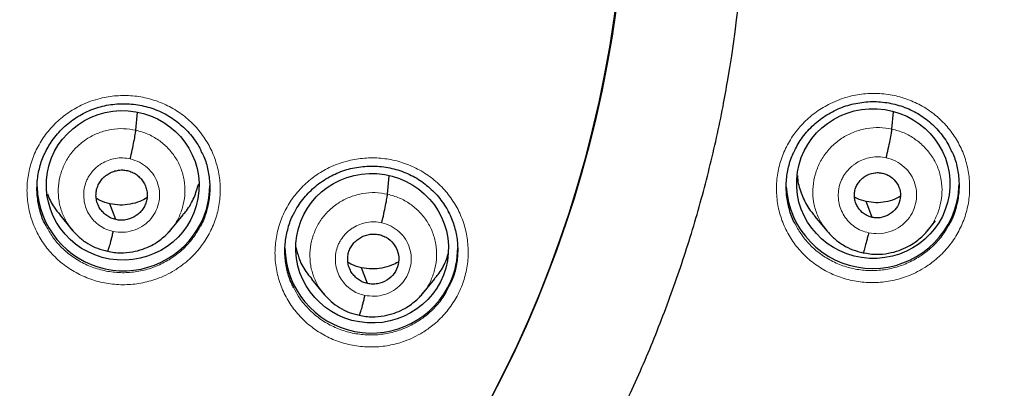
# Model space of a CAD drawing. Header units: millimetres. Extents: x 8 to 2385, y 12 to 2606.
# Tile 128 of 156: x 1071 to 1090, y 1852 to 1859. Entities that reach past the tile are written whole.
import ezdxf

# ---------------------------------------------------------------- set-up
doc = ezdxf.new("R2010")
doc.units = ezdxf.units.MM

msp = doc.modelspace()

# ---------------------------------------------------------------- linework, layer by layer
at = {"color": 7, "linetype": 'Continuous', "lineweight": 30}
for p, q in [((1072.789, 1856.731), (1072.821, 1857.085)), ((1087.663, 1856.753), (1087.693, 1857.093)), ((1077.739, 1855.472), (1077.772, 1855.833)), ((1071.291, 1855.063), (1071.538, 1854.766)), ((1073.474, 1854.769), (1073.72, 1855.066)), ((1086.141, 1855.039), (1086.387, 1854.743)), ((1088.362, 1854.752), (1088.521, 1854.946)), ((1073.478, 1854.781), (1073.47, 1854.772)), ((1088.365, 1854.764), (1088.358, 1854.756)), ((1076.241, 1853.802), (1076.488, 1853.505)), ((1078.425, 1853.511), (1078.671, 1853.809)), ((1078.428, 1853.523), (1078.421, 1853.514))]:
    msp.add_line(p, q, dxfattribs=at)
at = {"color": 7, "linetype": 'Continuous', "lineweight": 30, "flags": 128}
for points in [[(1072.394, 1854.971), (1072.329, 1855.146), (1072.277, 1855.283)], [(1087.274, 1855.016), (1087.209, 1855.19), (1087.157, 1855.327)], [(1077.345, 1853.712), (1077.279, 1853.887), (1077.228, 1854.024)]]:
    msp.add_lwpolyline(points, dxfattribs=at)
at = {"color": 7, "linetype": 'Continuous', "lineweight": 30}
for centre, radius, start, end in [((1059.33, 1862.229), 23.103, 180.848, 359.152), ((1060.242, 1861.884), 24.547, 350.2505, 359.1158), ((1072.547, 1855.669), 1.704, 181.7584, 333.5859), ((1072.6, 1855.639), 1.643, 333.6943, 359.9813), ((1087.284, 1855.714), 1.703, 183.1769, 346.2367), ((1087.343, 1855.684), 1.639, 346.7605, 359.1513), ((1077.424, 1854.443), 1.704, 180.9785, 336.4331), ((1077.478, 1854.414), 1.642, 336.5946, 359.9867)]:
    msp.add_arc(centre, radius, start, end, dxfattribs=at)
at = {"color": 252, "linetype": 'Continuous', "lineweight": 0}
for centre, radius, start, end in [((1059.329, 1862.269), 23.129, 185.2412, 354.9605), ((1059.81, 1862.9), 45.011, 269.5889, 349.5516)]:
    msp.add_arc(centre, radius, start, end, dxfattribs=at)
at = {"color": 7, "linetype": 'Continuous', "lineweight": 30}
for centre, major_axis, ratio in [((1072.53, 1855.645), (1.499, -0.109), 0.979049), ((1087.295, 1855.681), (1.507, -0.078), 0.976572), ((1077.435, 1854.408), (1.5, -0.098), 0.9788)]:
    msp.add_ellipse(centre, major_axis=major_axis, ratio=ratio, dxfattribs=at)
for points, knots in [([(1057.064, 1836.973), (1057.066, 1836.972), (1057.279, 1836.951), (1057.704, 1836.923), (1058.338, 1836.889), (1058.973, 1836.873), (1059.608, 1836.872), (1060.242, 1836.887), (1060.877, 1836.917), (1061.51, 1836.963), (1062.142, 1837.024), (1062.772, 1837.1), (1063.4, 1837.192), (1064.025, 1837.3), (1064.648, 1837.422), (1065.267, 1837.56), (1065.883, 1837.713), (1066.494, 1837.881), (1067.101, 1838.064), (1067.703, 1838.262), (1068.3, 1838.475), (1068.891, 1838.702), (1069.477, 1838.943), (1070.056, 1839.199), (1070.628, 1839.469), (1071.194, 1839.752), (1071.752, 1840.05), (1072.302, 1840.361), (1072.844, 1840.685), (1073.378, 1841.023), (1073.903, 1841.374), (1074.419, 1841.737), (1074.926, 1842.113), (1075.423, 1842.501), (1075.91, 1842.901), (1076.387, 1843.313), (1076.853, 1843.737), (1077.308, 1844.172), (1077.752, 1844.618), (1078.184, 1845.074), (1078.605, 1845.541), (1079.014, 1846.018), (1079.41, 1846.505), (1079.794, 1847.002), (1080.166, 1847.508), (1080.524, 1848.023), (1080.869, 1848.546), (1081.201, 1849.078), (1081.519, 1849.617), (1081.824, 1850.165), (1082.114, 1850.719), (1082.39, 1851.281), (1082.652, 1851.849), (1082.9, 1852.423), (1083.132, 1853.003), (1083.35, 1853.589), (1083.554, 1854.18), (1083.742, 1854.775), (1083.914, 1855.375), (1084.072, 1855.979), (1084.214, 1856.587), (1084.336, 1857.169), (1084.403, 1857.549), (1084.433, 1857.724)], [0, 0, 0, 0, 0.000196, 0.016906, 0.033617, 0.050328, 0.06704, 0.083751, 0.100462, 0.117173, 0.133884, 0.150595, 0.167306, 0.184017, 0.200728, 0.217438, 0.234149, 0.250859, 0.267569, 0.284279, 0.300988, 0.317698, 0.334407, 0.351115, 0.367824, 0.384532, 0.401239, 0.417946, 0.434653, 0.45136, 0.468066, 0.484771, 0.501476, 0.518181, 0.534885, 0.551589, 0.568292, 0.584995, 0.601697, 0.618399, 0.6351, 0.6518, 0.668501, 0.6852, 0.701899, 0.718598, 0.735296, 0.751994, 0.768691, 0.785388, 0.802084, 0.81878, 0.835475, 0.85217, 0.868864, 0.885558, 0.902252, 0.918945, 0.935638, 0.952331, 0.969023, 0.985715, 1, 1, 1, 1]), ([(1071.01, 1856.301), (1071.032, 1856.345), (1071.079, 1856.436), (1071.167, 1856.565), (1071.27, 1856.69), (1071.385, 1856.806), (1071.511, 1856.91), (1071.647, 1857.003), (1071.79, 1857.082), (1071.94, 1857.146), (1072.095, 1857.196), (1072.254, 1857.231), (1072.416, 1857.251), (1072.58, 1857.256), (1072.745, 1857.245), (1072.908, 1857.219), (1073.067, 1857.178), (1073.22, 1857.123), (1073.366, 1857.053), (1073.504, 1856.97), (1073.633, 1856.874), (1073.754, 1856.766), (1073.864, 1856.647), (1073.962, 1856.517), (1074.032, 1856.407), (1074.064, 1856.339), (1074.073, 1856.32)], [0, 0, 0, 0, 0.039331, 0.081724, 0.124491, 0.167548, 0.210774, 0.254009, 0.297087, 0.339906, 0.382334, 0.42461, 0.467281, 0.510274, 0.553466, 0.596704, 0.639821, 0.682721, 0.725257, 0.767448, 0.810009, 0.853007, 0.896292, 0.93968, 0.982906, 1, 1, 1, 1]), ([(1085.749, 1856.336), (1085.771, 1856.379), (1085.817, 1856.468), (1085.904, 1856.597), (1086.006, 1856.722), (1086.121, 1856.838), (1086.246, 1856.944), (1086.382, 1857.037), (1086.526, 1857.117), (1086.675, 1857.183), (1086.83, 1857.234), (1086.988, 1857.269), (1087.15, 1857.291), (1087.314, 1857.297), (1087.479, 1857.287), (1087.642, 1857.263), (1087.801, 1857.223), (1087.955, 1857.168), (1088.101, 1857.1), (1088.239, 1857.018), (1088.369, 1856.923), (1088.49, 1856.816), (1088.6, 1856.697), (1088.698, 1856.568), (1088.769, 1856.458), (1088.801, 1856.39), (1088.811, 1856.37)], [0, 0, 0, 0, 0.0380041, 0.080379, 0.1231293, 0.1661735, 0.2093938, 0.2526308, 0.2957196, 0.3385542, 0.3810066, 0.4233139, 0.4660211, 0.5090516, 0.5522843, 0.5955692, 0.6387395, 0.6816995, 0.7243029, 0.766557, 0.8091725, 0.852222, 0.8955543, 0.9389843, 0.9822475, 1, 1, 1, 1]), ([(1087.55, 1856.189), (1087.564, 1856.248), (1087.591, 1856.367), (1087.627, 1856.538), (1087.653, 1856.679), (1087.66, 1856.728), (1087.663, 1856.753)], [0, 0, 0, 0, 0.249179, 0.499761, 0.750126, 1, 1, 1, 1]), ([(1072.676, 1856.168), (1072.69, 1856.227), (1072.717, 1856.346), (1072.753, 1856.516), (1072.779, 1856.657), (1072.786, 1856.707), (1072.789, 1856.731)], [0, 0, 0, 0, 0.249729, 0.500005, 0.749951, 1, 1, 1, 1]), ([(1088.806, 1856.372), (1088.826, 1856.334), (1088.891, 1856.214), (1088.953, 1855.991), (1088.989, 1855.713), (1088.976, 1855.43), (1088.911, 1855.157), (1088.849, 1854.975), (1088.798, 1854.895), (1088.798, 1854.894)], [0, 0, 0, 0, 0.082977, 0.266315, 0.449435, 0.632554, 0.815503, 0.998452, 1, 1, 1, 1]), ([(1071.025, 1854.843), (1071.019, 1854.854), (1070.963, 1854.945), (1070.901, 1855.137), (1070.844, 1855.412), (1070.839, 1855.695), (1070.884, 1855.972), (1070.944, 1856.178), (1071.002, 1856.281), (1071.014, 1856.302)], [0, 0, 0, 0, 0.024531, 0.210097, 0.395663, 0.581172, 0.766682, 0.952139, 1, 1, 1, 1]), ([(1074.068, 1856.322), (1074.088, 1856.286), (1074.151, 1856.167), (1074.213, 1855.946), (1074.25, 1855.667), (1074.238, 1855.385), (1074.173, 1855.112), (1074.111, 1854.93), (1074.06, 1854.848), (1074.06, 1854.847)], [0, 0, 0, 0, 0.0792909, 0.2628667, 0.446391, 0.6299151, 0.8133833, 0.9968515, 1, 1, 1, 1]), ([(1085.763, 1854.879), (1085.756, 1854.89), (1085.701, 1854.981), (1085.639, 1855.174), (1085.582, 1855.449), (1085.578, 1855.731), (1085.623, 1856.009), (1085.684, 1856.214), (1085.742, 1856.317), (1085.753, 1856.337)], [0, 0, 0, 0, 0.025931, 0.211623, 0.397313, 0.582788, 0.768262, 0.953597, 1, 1, 1, 1]), ([(1075.902, 1855.1), (1075.92, 1855.135), (1075.962, 1855.217), (1076.045, 1855.338), (1076.148, 1855.462), (1076.263, 1855.578), (1076.389, 1855.682), (1076.525, 1855.775), (1076.669, 1855.854), (1076.819, 1855.919), (1076.974, 1855.969), (1077.132, 1856.003), (1077.294, 1856.023), (1077.458, 1856.028), (1077.623, 1856.018), (1077.786, 1855.992), (1077.945, 1855.951), (1078.098, 1855.896), (1078.244, 1855.827), (1078.382, 1855.744), (1078.511, 1855.648), (1078.632, 1855.54), (1078.742, 1855.421), (1078.839, 1855.291), (1078.906, 1855.188), (1078.935, 1855.127), (1078.941, 1855.114)], [0, 0, 0, 0, 0.0317696, 0.074749, 0.1181077, 0.1617612, 0.2055884, 0.249425, 0.2931055, 0.336523, 0.3795467, 0.4224181, 0.4656929, 0.5092945, 0.5530994, 0.5969538, 0.6406882, 0.6842048, 0.7273561, 0.7701571, 0.8133303, 0.856947, 0.9008546, 0.9448652, 0.9887114, 1, 1, 1, 1]), ([(1072.394, 1854.971), (1072.363, 1854.98), (1072.299, 1854.998), (1072.214, 1855.049), (1072.14, 1855.114), (1072.08, 1855.191), (1072.035, 1855.277), (1072.008, 1855.371), (1072.001, 1855.467), (1072.014, 1855.564), (1072.046, 1855.656), (1072.095, 1855.74), (1072.161, 1855.813), (1072.24, 1855.872), (1072.329, 1855.916), (1072.425, 1855.943), (1072.524, 1855.953), (1072.589, 1855.942), (1072.622, 1855.936)], [0, 0, 0, 0, 0.062617, 0.125101, 0.187763, 0.250498, 0.313063, 0.375351, 0.437609, 0.500002, 0.562395, 0.624651, 0.686938, 0.749502, 0.812238, 0.8749, 0.937383, 1, 1, 1, 1]), ([(1072.622, 1855.936), (1072.653, 1855.928), (1072.717, 1855.91), (1072.802, 1855.859), (1072.876, 1855.794), (1072.936, 1855.717), (1072.981, 1855.631), (1073.008, 1855.537), (1073.015, 1855.44), (1073.002, 1855.344), (1072.97, 1855.252), (1072.921, 1855.168), (1072.855, 1855.095), (1072.776, 1855.036), (1072.687, 1854.992), (1072.591, 1854.965), (1072.492, 1854.955), (1072.427, 1854.966), (1072.394, 1854.971)], [0, 0, 0, 0, 0.062617, 0.125101, 0.187763, 0.250498, 0.313063, 0.375351, 0.437609, 0.500002, 0.562395, 0.624651, 0.686938, 0.749502, 0.812238, 0.8749, 0.937383, 1, 1, 1, 1]), ([(1085.804, 1855.841), (1085.805, 1855.814), (1085.81, 1855.685), (1085.884, 1855.464), (1085.997, 1855.219), (1086.105, 1855.092), (1086.146, 1855.044)], [0, 0, 0, 0, 0.092023, 0.438071, 0.784419, 1, 1, 1, 1]), ([(1087.274, 1855.016), (1087.246, 1855.024), (1087.189, 1855.04), (1087.087, 1855.1), (1087.004, 1855.187), (1086.951, 1855.29), (1086.926, 1855.374), (1086.921, 1855.461), (1086.932, 1855.548), (1086.961, 1855.631), (1087.005, 1855.707), (1087.064, 1855.773), (1087.159, 1855.844), (1087.272, 1855.888), (1087.391, 1855.9), (1087.449, 1855.89), (1087.479, 1855.885)], [0, 0, 0, 0, 0.062686, 0.125241, 0.250236, 0.312866, 0.375218, 0.43754, 0.5, 0.56246, 0.624782, 0.687134, 0.749764, 0.874759, 0.937314, 1, 1, 1, 1]), ([(1087.479, 1855.885), (1087.507, 1855.877), (1087.564, 1855.861), (1087.666, 1855.801), (1087.769, 1855.694), (1087.836, 1855.529), (1087.829, 1855.351), (1087.756, 1855.189), (1087.622, 1855.068), (1087.481, 1855.014), (1087.362, 1855.002), (1087.304, 1855.011), (1087.274, 1855.016)], [0, 0, 0, 0, 0.062837, 0.125544, 0.25084, 0.375529, 0.5, 0.624471, 0.74916, 0.874456, 0.937163, 1, 1, 1, 1]), ([(1073.715, 1855.071), (1073.738, 1855.096), (1073.829, 1855.195), (1073.94, 1855.401), (1073.997, 1855.587), (1074.024, 1855.678)], [0, 0, 0, 0, 0.1463937, 0.5855337, 1, 1, 1, 1]), ([(1071.047, 1855.477), (1071.086, 1855.386), (1071.151, 1855.238), (1071.256, 1855.115), (1071.297, 1855.067)], [0, 0, 0, 0, 0.611157, 1, 1, 1, 1]), ([(1072.277, 1855.283), (1072.212, 1855.3), (1072.117, 1855.324), (1072.035, 1855.375), (1072.01, 1855.39)], [0, 0, 0, 0, 0.690992, 1, 1, 1, 1]), ([(1073.006, 1855.398), (1072.961, 1855.374), (1072.857, 1855.318), (1072.677, 1855.271), (1072.476, 1855.25), (1072.343, 1855.272), (1072.277, 1855.283)], [0, 0, 0, 0, 0.202172, 0.468433, 0.733933, 1, 1, 1, 1]), ([(1077.627, 1854.908), (1077.64, 1854.968), (1077.668, 1855.087), (1077.703, 1855.257), (1077.73, 1855.398), (1077.736, 1855.447), (1077.739, 1855.472)], [0, 0, 0, 0, 0.249584, 0.499943, 0.749994, 1, 1, 1, 1]), ([(1087.157, 1855.327), (1087.095, 1855.342), (1087.013, 1855.362), (1086.943, 1855.405), (1086.927, 1855.415)], [0, 0, 0, 0, 0.767535, 1, 1, 1, 1]), ([(1087.82, 1855.424), (1087.787, 1855.406), (1087.698, 1855.359), (1087.537, 1855.317), (1087.346, 1855.296), (1087.22, 1855.317), (1087.157, 1855.327)], [0, 0, 0, 0, 0.163934, 0.442959, 0.72119, 1, 1, 1, 1]), ([(1075.896, 1853.632), (1075.882, 1853.657), (1075.822, 1853.764), (1075.76, 1853.973), (1075.716, 1854.25), (1075.721, 1854.532), (1075.779, 1854.807), (1075.842, 1855), (1075.897, 1855.092), (1075.903, 1855.103)], [0, 0, 0, 0, 0.056329, 0.240173, 0.423966, 0.607759, 0.791558, 0.975356, 1, 1, 1, 1]), ([(1078.941, 1855.12), (1078.979, 1855.035), (1079.056, 1854.864), (1079.114, 1854.587), (1079.127, 1854.306), (1079.089, 1854.027), (1079.028, 1853.809), (1078.966, 1853.692), (1078.948, 1853.659)], [0, 0, 0, 0, 0.185196, 0.370391, 0.555551, 0.740711, 0.925894, 1, 1, 1, 1]), ([(1071.533, 1854.773), (1071.58, 1854.721), (1071.673, 1854.617), (1071.844, 1854.495), (1072.03, 1854.399), (1072.165, 1854.366), (1072.233, 1854.349)], [0, 0, 0, 0, 0.251186, 0.501606, 0.751015, 1, 1, 1, 1]), ([(1072.233, 1854.35), (1072.276, 1854.341), (1072.36, 1854.324), (1072.524, 1854.314), (1072.715, 1854.33), (1072.918, 1854.384), (1073.09, 1854.458), (1073.229, 1854.541), (1073.337, 1854.627), (1073.42, 1854.705), (1073.464, 1854.757), (1073.484, 1854.78)], [0, 0, 0, 0, 0.095256, 0.185825, 0.353587, 0.504222, 0.637675, 0.753886, 0.852923, 0.9349, 1, 1, 1, 1]), ([(1072.34, 1854.74), (1072.333, 1854.711), (1072.319, 1854.654), (1072.293, 1854.55), (1072.264, 1854.441), (1072.242, 1854.371), (1072.235, 1854.356), (1072.233, 1854.351)], [0, 0, 0, 0, 0.146539, 0.292515, 0.584478, 0.876483, 1, 1, 1, 1]), ([(1077.345, 1853.712), (1077.313, 1853.721), (1077.25, 1853.739), (1077.165, 1853.789), (1077.091, 1853.854), (1077.03, 1853.931), (1076.985, 1854.017), (1076.959, 1854.111), (1076.952, 1854.207), (1076.965, 1854.304), (1076.996, 1854.396), (1077.046, 1854.48), (1077.112, 1854.553), (1077.191, 1854.612), (1077.28, 1854.656), (1077.375, 1854.683), (1077.475, 1854.693), (1077.54, 1854.682), (1077.572, 1854.677)], [0, 0, 0, 0, 0.0626177, 0.1251028, 0.1877661, 0.2505016, 0.3130654, 0.3753526, 0.4376099, 0.5000032, 0.5623955, 0.6246504, 0.6869358, 0.7494989, 0.8122346, 0.8748982, 0.9373831, 1, 1, 1, 1]), ([(1077.572, 1854.677), (1077.604, 1854.668), (1077.667, 1854.65), (1077.781, 1854.583), (1077.895, 1854.464), (1077.969, 1854.28), (1077.961, 1854.083), (1077.88, 1853.903), (1077.731, 1853.769), (1077.575, 1853.709), (1077.443, 1853.696), (1077.378, 1853.707), (1077.345, 1853.712)], [0, 0, 0, 0, 0.062837, 0.125541, 0.250834, 0.375529, 0.500003, 0.624475, 0.749167, 0.87446, 0.937164, 1, 1, 1, 1]), ([(1086.382, 1854.752), (1086.43, 1854.698), (1086.525, 1854.593), (1086.699, 1854.468), (1086.889, 1854.371), (1087.027, 1854.338), (1087.095, 1854.321)], [0, 0, 0, 0, 0.251226, 0.501653, 0.751046, 1, 1, 1, 1]), ([(1087.096, 1854.321), (1087.14, 1854.313), (1087.226, 1854.295), (1087.393, 1854.286), (1087.587, 1854.303), (1087.795, 1854.358), (1087.969, 1854.434), (1088.111, 1854.52), (1088.222, 1854.607), (1088.306, 1854.687), (1088.351, 1854.74), (1088.371, 1854.763)], [0, 0, 0, 0, 0.095258, 0.185832, 0.353616, 0.504274, 0.637746, 0.753967, 0.853001, 0.934955, 1, 1, 1, 1]), ([(1087.203, 1854.712), (1087.196, 1854.683), (1087.182, 1854.626), (1087.156, 1854.521), (1087.127, 1854.413), (1087.105, 1854.342), (1087.098, 1854.327), (1087.096, 1854.323)], [0, 0, 0, 0, 0.146995, 0.293092, 0.584647, 0.876143, 1, 1, 1, 1]), ([(1075.938, 1854.427), (1075.955, 1854.358), (1075.995, 1854.191), (1076.101, 1853.979), (1076.207, 1853.854), (1076.247, 1853.807)], [0, 0, 0, 0, 0.30382, 0.733561, 1, 1, 1, 1]), ([(1078.666, 1853.813), (1078.688, 1853.838), (1078.78, 1853.938), (1078.873, 1854.104), (1078.918, 1854.25), (1078.934, 1854.299)], [0, 0, 0, 0, 0.179443, 0.719328, 1, 1, 1, 1]), ([(1077.228, 1854.024), (1077.162, 1854.04), (1077.068, 1854.064), (1076.986, 1854.115), (1076.961, 1854.131)], [0, 0, 0, 0, 0.690896, 1, 1, 1, 1]), ([(1077.951, 1854.137), (1077.908, 1854.114), (1077.806, 1854.059), (1077.628, 1854.012), (1077.426, 1853.991), (1077.294, 1854.013), (1077.228, 1854.024)], [0, 0, 0, 0, 0.195649, 0.464088, 0.731761, 1, 1, 1, 1]), ([(1076.484, 1853.513), (1076.53, 1853.461), (1076.624, 1853.357), (1076.794, 1853.235), (1076.981, 1853.139), (1077.116, 1853.106), (1077.183, 1853.09)], [0, 0, 0, 0, 0.251202, 0.501625, 0.751027, 1, 1, 1, 1]), ([(1077.183, 1853.09), (1077.226, 1853.082), (1077.311, 1853.065), (1077.475, 1853.055), (1077.665, 1853.071), (1077.869, 1853.125), (1078.04, 1853.199), (1078.179, 1853.283), (1078.288, 1853.368), (1078.371, 1853.447), (1078.415, 1853.499), (1078.434, 1853.522)], [0, 0, 0, 0, 0.09523, 0.185778, 0.353514, 0.504137, 0.637589, 0.753809, 0.852865, 0.934867, 1, 1, 1, 1]), ([(1077.291, 1853.481), (1077.284, 1853.452), (1077.27, 1853.395), (1077.244, 1853.29), (1077.215, 1853.182), (1077.193, 1853.111), (1077.186, 1853.096), (1077.184, 1853.092)], [0, 0, 0, 0, 0.146656, 0.292659, 0.584499, 0.876362, 1, 1, 1, 1])]:
    msp.add_open_spline(points, degree=3, knots=knots, dxfattribs=at)
at = {"color": 252, "linetype": 'Continuous', "lineweight": 0}
for points, knots in [([(1073.553, 1853.976), (1073.621, 1854.021), (1073.777, 1854.126), (1073.988, 1854.332), (1074.179, 1854.586), (1074.322, 1854.869), (1074.416, 1855.171), (1074.455, 1855.484), (1074.442, 1855.798), (1074.373, 1856.106), (1074.254, 1856.398), (1074.086, 1856.666), (1073.875, 1856.903), (1073.625, 1857.101), (1073.345, 1857.256), (1073.043, 1857.361), (1072.726, 1857.416), (1072.404, 1857.417), (1072.126, 1857.373), (1071.896, 1857.303), (1071.675, 1857.21), (1071.433, 1857.067), (1071.188, 1856.862), (1070.983, 1856.618), (1070.821, 1856.346), (1070.709, 1856.05), (1070.648, 1855.74), (1070.642, 1855.425), (1070.689, 1855.113), (1070.79, 1854.815), (1070.94, 1854.536), (1071.136, 1854.287), (1071.372, 1854.074), (1071.642, 1853.903), (1071.936, 1853.778), (1072.249, 1853.704), (1072.57, 1853.682), (1072.89, 1853.714), (1073.161, 1853.787), (1073.382, 1853.878), (1073.496, 1853.943), (1073.553, 1853.976)], [0, 0, 0, 0, 0.0206, 0.047441, 0.074283, 0.10112, 0.127957, 0.154792, 0.181627, 0.208465, 0.235303, 0.262148, 0.288992, 0.315843, 0.342694, 0.369549, 0.396403, 0.423258, 0.450113, 0.466893, 0.483672, 0.510511, 0.537349, 0.564188, 0.591027, 0.617862, 0.644698, 0.671534, 0.698369, 0.725209, 0.752049, 0.778896, 0.805742, 0.832594, 0.859447, 0.886302, 0.913158, 0.940012, 0.966865, 0.983433, 1, 1, 1, 1]), ([(1088.294, 1854.02), (1088.364, 1854.067), (1088.522, 1854.173), (1088.735, 1854.382), (1088.925, 1854.638), (1089.067, 1854.922), (1089.16, 1855.224), (1089.198, 1855.537), (1089.184, 1855.852), (1089.115, 1856.159), (1088.996, 1856.45), (1088.827, 1856.717), (1088.616, 1856.952), (1088.366, 1857.148), (1088.086, 1857.301), (1087.783, 1857.405), (1087.466, 1857.458), (1087.144, 1857.457), (1086.865, 1857.411), (1086.635, 1857.34), (1086.413, 1857.245), (1086.172, 1857.1), (1085.928, 1856.893), (1085.723, 1856.649), (1085.562, 1856.375), (1085.451, 1856.078), (1085.391, 1855.768), (1085.386, 1855.453), (1085.433, 1855.142), (1085.535, 1854.844), (1085.685, 1854.567), (1085.882, 1854.32), (1086.118, 1854.107), (1086.388, 1853.938), (1086.683, 1853.815), (1086.995, 1853.743), (1087.317, 1853.723), (1087.637, 1853.757), (1087.907, 1853.831), (1088.126, 1853.923), (1088.238, 1853.988), (1088.294, 1854.02)], [0, 0, 0, 0, 0.021162, 0.048012, 0.074861, 0.101685, 0.128509, 0.155318, 0.182126, 0.208935, 0.235744, 0.262569, 0.289395, 0.316245, 0.343095, 0.369969, 0.396842, 0.423726, 0.45061, 0.467437, 0.484264, 0.511098, 0.537932, 0.564766, 0.5916, 0.618418, 0.645236, 0.672043, 0.69885, 0.725662, 0.752475, 0.779307, 0.80614, 0.832998, 0.859857, 0.886735, 0.913613, 0.940497, 0.967381, 0.98369, 1, 1, 1, 1]), ([(1071.548, 1854.762), (1071.514, 1854.803), (1071.427, 1854.905), (1071.334, 1855.099), (1071.269, 1855.33), (1071.255, 1855.571), (1071.287, 1855.81), (1071.365, 1856.039), (1071.486, 1856.25), (1071.647, 1856.432), (1071.842, 1856.58), (1072.063, 1856.688), (1072.301, 1856.751), (1072.547, 1856.772), (1072.708, 1856.745), (1072.789, 1856.731)], [0, 0, 0, 0, 0.051981, 0.130999, 0.20995, 0.288859, 0.367873, 0.446887, 0.525796, 0.604746, 0.683764, 0.762792, 0.841849, 0.920872, 1, 1, 1, 1]), ([(1086.397, 1854.74), (1086.362, 1854.781), (1086.274, 1854.885), (1086.179, 1855.083), (1086.113, 1855.319), (1086.098, 1855.564), (1086.132, 1855.808), (1086.211, 1856.042), (1086.334, 1856.257), (1086.499, 1856.444), (1086.698, 1856.596), (1086.923, 1856.706), (1087.165, 1856.772), (1087.416, 1856.794), (1087.581, 1856.767), (1087.663, 1856.753)], [0, 0, 0, 0, 0.051942, 0.130964, 0.209917, 0.288829, 0.367847, 0.446864, 0.525776, 0.60473, 0.683751, 0.762782, 0.841842, 0.92087, 1, 1, 1, 1]), ([(1087.663, 1856.753), (1087.743, 1856.731), (1087.904, 1856.687), (1088.12, 1856.562), (1088.309, 1856.402), (1088.463, 1856.209), (1088.575, 1855.989), (1088.64, 1855.752), (1088.654, 1855.506), (1088.622, 1855.262), (1088.54, 1855.03), (1088.453, 1854.86), (1088.381, 1854.782), (1088.365, 1854.764)], [0, 0, 0, 0, 0.097342, 0.194558, 0.291814, 0.389034, 0.486243, 0.583367, 0.680441, 0.777645, 0.874848, 0.971922, 1, 1, 1, 1]), ([(1072.789, 1856.731), (1072.868, 1856.71), (1073.025, 1856.666), (1073.237, 1856.543), (1073.423, 1856.386), (1073.574, 1856.195), (1073.683, 1855.98), (1073.747, 1855.747), (1073.761, 1855.506), (1073.729, 1855.267), (1073.649, 1855.04), (1073.564, 1854.874), (1073.494, 1854.798), (1073.478, 1854.781)], [0, 0, 0, 0, 0.0973894, 0.1946494, 0.2919505, 0.3892164, 0.4864704, 0.5836414, 0.6807616, 0.7780107, 0.8752592, 0.9723783, 1, 1, 1, 1]), ([(1072.34, 1854.74), (1072.293, 1854.753), (1072.198, 1854.779), (1072.072, 1854.853), (1071.961, 1854.947), (1071.871, 1855.061), (1071.806, 1855.19), (1071.769, 1855.329), (1071.759, 1855.473), (1071.775, 1855.617), (1071.814, 1855.735), (1071.853, 1855.807), (1071.875, 1855.842), (1071.887, 1855.86), (1071.896, 1855.871), (1071.903, 1855.88), (1071.91, 1855.891), (1071.933, 1855.92), (1071.974, 1855.965), (1072.026, 1856.013), (1072.073, 1856.048), (1072.141, 1856.093), (1072.242, 1856.142), (1072.384, 1856.18), (1072.531, 1856.193), (1072.628, 1856.176), (1072.676, 1856.168)], [0, 0, 0, 0, 0.062595, 0.124977, 0.187336, 0.24963, 0.311864, 0.374269, 0.436884, 0.499537, 0.562182, 0.597225, 0.606402, 0.615575, 0.624744, 0.62538, 0.629907, 0.642056, 0.673378, 0.707882, 0.732578, 0.749884, 0.812382, 0.874899, 0.937372, 1, 1, 1, 1]), ([(1072.676, 1856.168), (1072.738, 1856.149), (1072.863, 1856.111), (1073.023, 1855.997), (1073.149, 1855.849), (1073.231, 1855.673), (1073.263, 1855.483), (1073.244, 1855.29), (1073.175, 1855.109), (1073.061, 1854.951), (1072.908, 1854.828), (1072.729, 1854.747), (1072.534, 1854.712), (1072.405, 1854.731), (1072.34, 1854.74)], [0, 0, 0, 0, 0.083334, 0.166665, 0.249998, 0.333328, 0.416663, 0.5, 0.583334, 0.666673, 0.750003, 0.833335, 0.916666, 1, 1, 1, 1]), ([(1078.428, 1852.749), (1078.496, 1852.795), (1078.653, 1852.9), (1078.865, 1853.106), (1079.056, 1853.36), (1079.2, 1853.643), (1079.294, 1853.945), (1079.333, 1854.258), (1079.32, 1854.572), (1079.252, 1854.88), (1079.134, 1855.172), (1078.966, 1855.439), (1078.755, 1855.676), (1078.505, 1855.874), (1078.226, 1856.028), (1077.923, 1856.134), (1077.607, 1856.189), (1077.285, 1856.19), (1077.006, 1856.145), (1076.776, 1856.075), (1076.555, 1855.982), (1076.313, 1855.839), (1076.068, 1855.634), (1075.862, 1855.39), (1075.7, 1855.118), (1075.588, 1854.822), (1075.527, 1854.512), (1075.52, 1854.197), (1075.567, 1853.886), (1075.668, 1853.587), (1075.817, 1853.309), (1076.013, 1853.061), (1076.248, 1852.847), (1076.518, 1852.676), (1076.813, 1852.551), (1077.125, 1852.478), (1077.446, 1852.456), (1077.767, 1852.488), (1078.037, 1852.561), (1078.257, 1852.652), (1078.371, 1852.717), (1078.428, 1852.749)], [0, 0, 0, 0, 0.020761, 0.047602, 0.074443, 0.101274, 0.128105, 0.154932, 0.181759, 0.20859, 0.235421, 0.262263, 0.289105, 0.315958, 0.342812, 0.369674, 0.396536, 0.423399, 0.450262, 0.467053, 0.483845, 0.510679, 0.537514, 0.564349, 0.591183, 0.618012, 0.644841, 0.671669, 0.698496, 0.72533, 0.752164, 0.77901, 0.805855, 0.832712, 0.859569, 0.886432, 0.913295, 0.940157, 0.967018, 0.983509, 1, 1, 1, 1]), ([(1087.203, 1854.712), (1087.154, 1854.725), (1087.057, 1854.752), (1086.926, 1854.828), (1086.811, 1854.925), (1086.719, 1855.042), (1086.651, 1855.175), (1086.613, 1855.319), (1086.602, 1855.468), (1086.619, 1855.616), (1086.659, 1855.739), (1086.7, 1855.814), (1086.723, 1855.85), (1086.735, 1855.868), (1086.744, 1855.88), (1086.751, 1855.889), (1086.759, 1855.9), (1086.783, 1855.931), (1086.824, 1855.977), (1086.878, 1856.026), (1086.927, 1856.063), (1086.998, 1856.11), (1087.101, 1856.161), (1087.248, 1856.201), (1087.401, 1856.215), (1087.5, 1856.197), (1087.55, 1856.189)], [0, 0, 0, 0, 0.062593, 0.124976, 0.187335, 0.249628, 0.311861, 0.374266, 0.436882, 0.499535, 0.562184, 0.597226, 0.606402, 0.615575, 0.624744, 0.625379, 0.629905, 0.642054, 0.673377, 0.707897, 0.732597, 0.749883, 0.812382, 0.874899, 0.937373, 1, 1, 1, 1]), ([(1087.55, 1856.189), (1087.615, 1856.17), (1087.743, 1856.131), (1087.909, 1856.013), (1088.039, 1855.861), (1088.123, 1855.68), (1088.157, 1855.483), (1088.137, 1855.284), (1088.066, 1855.096), (1087.947, 1854.933), (1087.79, 1854.804), (1087.605, 1854.721), (1087.403, 1854.684), (1087.27, 1854.703), (1087.203, 1854.712)], [0, 0, 0, 0, 0.083335, 0.166666, 0.249998, 0.333328, 0.416663, 0.5, 0.583334, 0.666672, 0.750002, 0.833334, 0.916665, 1, 1, 1, 1]), ([(1076.498, 1853.502), (1076.464, 1853.542), (1076.378, 1853.644), (1076.285, 1853.838), (1076.22, 1854.069), (1076.205, 1854.31), (1076.238, 1854.549), (1076.316, 1854.778), (1076.436, 1854.989), (1076.598, 1855.171), (1076.793, 1855.32), (1077.014, 1855.428), (1077.251, 1855.491), (1077.497, 1855.513), (1077.659, 1855.486), (1077.739, 1855.472)], [0, 0, 0, 0, 0.051786, 0.13082, 0.209787, 0.288713, 0.367744, 0.446774, 0.525698, 0.604665, 0.683699, 0.762743, 0.841816, 0.920856, 1, 1, 1, 1]), ([(1077.739, 1855.472), (1077.818, 1855.45), (1077.976, 1855.407), (1078.188, 1855.284), (1078.373, 1855.127), (1078.524, 1854.937), (1078.633, 1854.722), (1078.697, 1854.489), (1078.712, 1854.249), (1078.68, 1854.009), (1078.6, 1853.782), (1078.514, 1853.616), (1078.444, 1853.54), (1078.428, 1853.523)], [0, 0, 0, 0, 0.097383, 0.194638, 0.291934, 0.389194, 0.486443, 0.583608, 0.680723, 0.777967, 0.87521, 0.972323, 1, 1, 1, 1]), ([(1073.442, 1854.183), (1073.359, 1854.137), (1073.192, 1854.046), (1072.916, 1853.962), (1072.631, 1853.922), (1072.343, 1853.93), (1072.061, 1853.986), (1071.793, 1854.086), (1071.546, 1854.23), (1071.328, 1854.413), (1071.149, 1854.618), (1071.064, 1854.772), (1071.025, 1854.843)], [0, 0, 0, 0, 0.101319, 0.202638, 0.303956, 0.405274, 0.506614, 0.607954, 0.709314, 0.810675, 0.912036, 1, 1, 1, 1]), ([(1074.06, 1854.847), (1074.013, 1854.767), (1073.92, 1854.605), (1073.753, 1854.421), (1073.591, 1854.281), (1073.492, 1854.216), (1073.442, 1854.183)], [0, 0, 0, 0, 0.3041905, 0.6136935, 0.8068467, 1, 1, 1, 1]), ([(1077.291, 1853.481), (1077.243, 1853.494), (1077.149, 1853.519), (1077.022, 1853.593), (1076.912, 1853.687), (1076.822, 1853.8), (1076.757, 1853.929), (1076.719, 1854.069), (1076.709, 1854.213), (1076.726, 1854.356), (1076.765, 1854.474), (1076.804, 1854.547), (1076.826, 1854.582), (1076.838, 1854.599), (1076.846, 1854.611), (1076.853, 1854.62), (1076.861, 1854.631), (1076.884, 1854.66), (1076.924, 1854.705), (1076.976, 1854.752), (1077.024, 1854.788), (1077.092, 1854.833), (1077.192, 1854.882), (1077.334, 1854.921), (1077.482, 1854.934), (1077.578, 1854.917), (1077.627, 1854.908)], [0, 0, 0, 0, 0.062594, 0.124976, 0.187336, 0.249629, 0.311863, 0.374268, 0.436884, 0.499536, 0.562181, 0.597225, 0.606401, 0.615575, 0.624744, 0.62538, 0.629906, 0.642055, 0.673378, 0.70789, 0.732588, 0.749884, 0.812382, 0.874899, 0.937373, 1, 1, 1, 1]), ([(1077.627, 1854.908), (1077.689, 1854.89), (1077.814, 1854.852), (1077.974, 1854.738), (1078.099, 1854.59), (1078.181, 1854.415), (1078.214, 1854.224), (1078.195, 1854.032), (1078.126, 1853.851), (1078.011, 1853.693), (1077.859, 1853.569), (1077.68, 1853.488), (1077.484, 1853.453), (1077.355, 1853.472), (1077.291, 1853.481)], [0, 0, 0, 0, 0.083334, 0.166666, 0.249998, 0.333328, 0.416663, 0.5, 0.583334, 0.666673, 0.750003, 0.833335, 0.916665, 1, 1, 1, 1]), ([(1088.179, 1854.228), (1088.096, 1854.181), (1087.928, 1854.089), (1087.652, 1854.004), (1087.367, 1853.964), (1087.079, 1853.97), (1086.797, 1854.025), (1086.529, 1854.125), (1086.282, 1854.268), (1086.064, 1854.45), (1085.886, 1854.655), (1085.802, 1854.808), (1085.763, 1854.879)], [0, 0, 0, 0, 0.101375, 0.202751, 0.304123, 0.405495, 0.506935, 0.608375, 0.709844, 0.811312, 0.91273, 1, 1, 1, 1]), ([(1088.798, 1854.894), (1088.751, 1854.813), (1088.657, 1854.65), (1088.489, 1854.466), (1088.328, 1854.326), (1088.229, 1854.26), (1088.179, 1854.228)], [0, 0, 0, 0, 0.306265, 0.615146, 0.807573, 1, 1, 1, 1]), ([(1078.948, 1853.659), (1078.924, 1853.608), (1078.86, 1853.472), (1078.707, 1853.277), (1078.519, 1853.092), (1078.378, 1852.998), (1078.316, 1852.957)], [0, 0, 0, 0, 0.177758, 0.474222, 0.770687, 1, 1, 1, 1]), ([(1078.316, 1852.957), (1078.266, 1852.928), (1078.164, 1852.87), (1077.967, 1852.788), (1077.725, 1852.723), (1077.438, 1852.694), (1077.151, 1852.713), (1076.872, 1852.779), (1076.608, 1852.891), (1076.367, 1853.043), (1076.158, 1853.235), (1075.996, 1853.432), (1075.925, 1853.574), (1075.896, 1853.632)], [0, 0, 0, 0, 0.061889, 0.123778, 0.224589, 0.325399, 0.426208, 0.527017, 0.627841, 0.728664, 0.829407, 0.930149, 1, 1, 1, 1])]:
    msp.add_open_spline(points, degree=3, knots=knots, dxfattribs=at)

doc.saveas('drawing.dxf')
